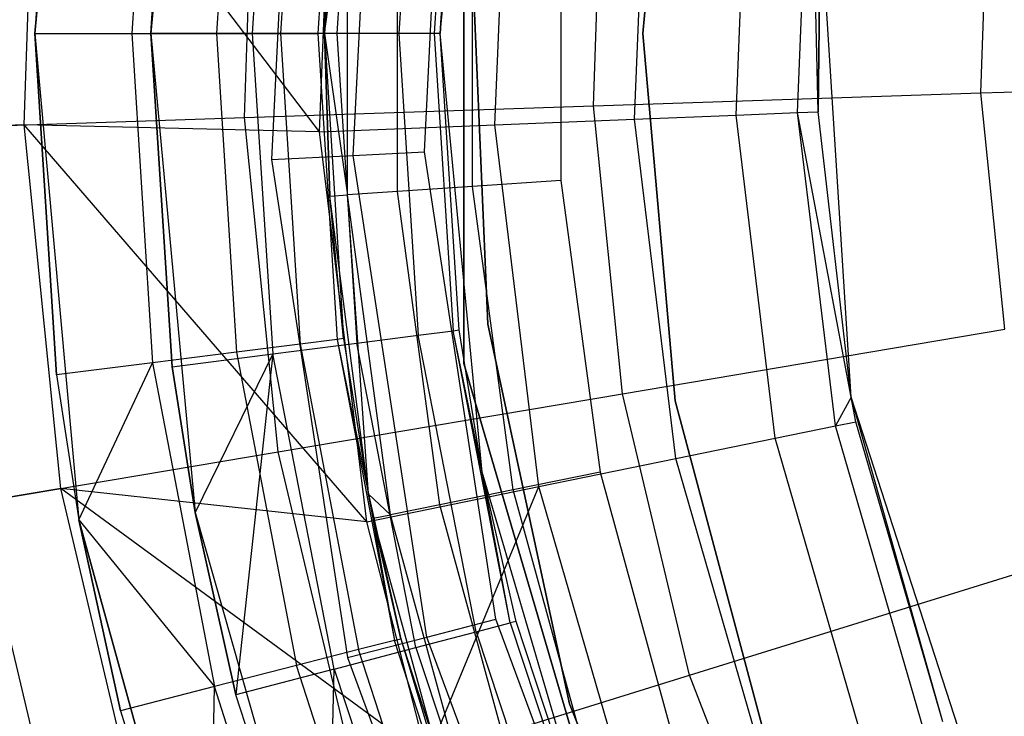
# Model space of a CAD drawing. Extents: x 5.4 to 34.8, y -14.7 to 14.7.
# Tile 143 of 251: x 17.8 to 18.6, y -0.6 to 0. Entities that reach past the tile are written whole.
import ezdxf

# ---------------------------------------------------------------- set-up
doc = ezdxf.new("R2010")
doc.units = 0
doc.header["$LTSCALE"] = 2.54
doc.layers.get('0').update_dxf_attribs({"color": 13, "linetype": 'CONTINUOUS'})

# ---------------------------------------------------------------- blocks, each defined once
blk = doc.blocks.new('BOHO_S_PM_7777_STL')
at = {"color": 0}
for p, q in [((17.77193, 0, 21.75593), (17.8097, 0.41961, 21.65593)), ((17.8097, 0.41961, 21.65593), (17.77193, 0, 21.65593)), ((17.77193, 0, 21.75593), (17.8097, 0.41961, 21.65593)), ((17.8097, 0.41961, 21.65593), (17.77193, 0, 21.65593)), ((17.91024, 0.41344, 21.65593), (17.87193, 0, 21.65593)), ((17.91024, 0.41344, 21.65593), (17.87193, 0, 21.65593)), ((18.12193, 0, 26.15593), (18.15808, 0.3785, 26.15593)), ((18.12193, 0, 26.15593), (18.15808, 0.3785, 26.15593)), ((17.99814, 0.32535, 21.22941), (17.97612, -0.10882, 21.22941)), ((17.99814, 0.32535, 21.22941), (17.97612, -0.10882, 21.22941)), ((18.04674, -0.10524, 21.21649), (18.06804, 0.31465, 21.21649)), ((18.04674, -0.10524, 21.21649), (18.06804, 0.31465, 21.21649)), ((18.29693, 0, 22.49016), (18.32466, 0.31691, 22.49016)), ((18.32466, 0.31691, 20.29016), (18.29693, 0, 20.29016)), ((18.32466, 0.31691, 20.29016), (18.29693, 0, 20.29016)), ((18.29693, 0, 22.49016), (18.32466, 0.31691, 22.49016)), ((18.10824, -0.10212, 21.17941), (18.1289, 0.30532, 21.17941)), ((18.10824, -0.10212, 21.17941), (18.1289, 0.30532, 21.17941)), ((17.79046, 0.29453, 21.75593), (17.77193, 0, 21.75593)), ((17.79046, 0.29453, 21.75593), (17.77193, 0, 21.75593)), ((17.87356, 0.28404, 21.77711), (17.85569, 0, 21.77711)), ((17.87356, 0.28404, 21.77711), (17.85569, 0, 21.77711)), ((17.87193, 0, 21.67617), (17.89041, 0.28772, 21.67617)), ((17.89041, 0.28772, 21.67617), (17.87193, 0, 21.65593)), ((17.89041, 0.28772, 21.67617), (17.87193, 0, 21.65593)), ((17.87193, 0, 21.67617), (17.89041, 0.28772, 21.67617)), ((18.14229, -0.28463, 21.42627), (18.14229, 0.28463, 21.42627)), ((18.14229, 0.28463, 21.17941), (18.14229, -0.28463, 21.17941)), ((18.14229, -0.28463, 21.42627), (18.14229, 0.28463, 21.42627)), ((18.14229, 0.28463, 21.17941), (18.14229, -0.28463, 21.17941)), ((17.94609, 0.27487, 21.82314), (17.9288, 0, 21.82314)), ((17.94609, 0.27487, 21.82314), (17.9288, 0, 21.82314)), ((17.97729, 0.27652, 21.72064), (17.95954, 0, 21.72064)), ((17.97729, 0.27652, 21.72064), (17.95954, 0, 21.72064)), ((18.00097, 0.26794, 21.88951), (17.98411, 0, 21.88951)), ((18.00097, 0.26794, 21.88951), (17.98411, 0, 21.88951)), ((18.0328, 0.26392, 21.96973), (18.0162, 0, 21.96973)), ((18.0328, 0.26392, 21.96973), (18.0162, 0, 21.96973)), ((18.04979, 0.26717, 21.78628), (18.03263, 0, 21.78628)), ((18.04979, 0.26717, 21.78628), (18.03263, 0, 21.78628)), ((18.03849, 0.2632, 22.05593), (18.02193, 0, 26.05593)), ((18.03849, 0.2632, 22.05593), (18.02193, 0, 26.05593)), ((18.03849, 0.2632, 22.05593), (18.02193, 0, 22.05593)), ((18.03849, 0.2632, 22.05593), (18.02193, 0, 22.05593)), ((18.10295, 0.26032, 21.86861), (18.08624, 0, 21.86861)), ((18.10295, 0.26032, 21.86861), (18.08624, 0, 21.86861)), ((18.13316, 0.25642, 21.96201), (18.1167, 0, 21.96201)), ((18.13316, 0.25642, 21.96201), (18.1167, 0, 21.96201)), ((18.12193, 0, 22.06011), (18.13835, 0.25575, 22.06011)), ((18.13835, 0.25575, 22.06011), (18.12193, 0, 26.15593)), ((18.13835, 0.25575, 22.06011), (18.12193, 0, 26.15593)), ((18.12193, 0, 22.06011), (18.13835, 0.25575, 22.06011)), ((18.01762, -0.0848, 19.29758), (18.03127, 0.25385, 19.29758)), ((18.01762, -0.0848, 19.29758), (18.03127, 0.25385, 19.29758)), ((17.76266, -0.07888, 18.92736), (17.7732, 0.23628, 18.92736)), ((17.76266, -0.07888, 18.92736), (17.7732, 0.23628, 18.92736)), ((18.01762, -0.0848, 19.29758), (17.7732, 0.23628, 18.92736)), ((18.01762, -0.0848, 19.29758), (17.7732, 0.23628, 18.92736)), ((18.1691, -0.0787, 19.52549), (18.18177, 0.23558, 19.52549)), ((18.1691, -0.0787, 19.52549), (18.18177, 0.23558, 19.52549)), ((17.95285, -0.07252, 14.64142), (17.96254, 0.21724, 14.64142)), ((17.95285, -0.07252, 14.64142), (17.96254, 0.21724, 14.64142)), ((18.28968, -0.07384, 19.77119), (18.30156, 0.22103, 19.77119)), ((18.28968, -0.07384, 19.77119), (18.30156, 0.22103, 19.77119)), ((18.37729, -0.07031, 20.03049), (18.38861, 0.21046, 20.03049)), ((18.37729, -0.07031, 20.03049), (18.38861, 0.21046, 20.03049)), ((18.43047, -0.06816, 20.299), (18.44144, 0.20405, 20.299)), ((18.43047, -0.06816, 20.299), (18.44144, 0.20405, 20.299)), ((18.44829, -0.06745, 20.57214), (18.44144, 0.20405, 20.299)), ((18.44829, -0.06745, 20.57214), (18.44144, 0.20405, 20.299)), ((18.25435, -0.06244, 14.38088), (18.2627, 0.18704, 14.38088)), ((18.25435, -0.06244, 14.38088), (18.2627, 0.18704, 14.38088)), ((18.58876, -0.05126, 14.16423), (18.59561, 0.15355, 14.16423)), ((18.58876, -0.05126, 14.16423), (18.59561, 0.15355, 14.16423)), ((18.02193, 0, 26.05593), (18.02662, 0.14026, 26.05593)), ((18.02193, 0, 26.05593), (18.02662, 0.14026, 26.05593)), ((18.02193, 0, 26.05593), (18.04181, 0.13925, 26.13246)), ((18.02193, 0, 26.05593), (18.04181, 0.13925, 26.13246)), ((18.04181, -0.13925, 26.13246), (18.04181, 0.13925, 26.13246)), ((18.04181, -0.13925, 26.13246), (18.04181, 0.13925, 26.13246)), ((18.08507, -0.13635, 26.19735), (18.08507, 0.13635, 26.19735)), ((18.08507, -0.13635, 26.19735), (18.08507, 0.13635, 26.19735)), ((18.14981, -0.13202, 26.2407), (18.14981, 0.13202, 26.2407)), ((18.14981, -0.13202, 26.2407), (18.14981, 0.13202, 26.2407)), ((18.22618, 0.12691, 26.25593), (18.22618, -0.12691, 26.25593)), ((18.22618, 0.12691, 26.25593), (18.22618, -0.12691, 26.25593)), ((18.44829, -0.06745, 20.57214), (18.45024, 0.10517, 20.57214)), ((18.45024, 0.10517, 21.7847), (18.44829, -0.06745, 20.57214)), ((18.45024, 0.10517, 21.7847), (18.44829, -0.06745, 20.57214)), ((18.44829, -0.06745, 20.57214), (18.45024, 0.10517, 20.57214)), ((18.4766, -0.31386, 21.7847), (18.45024, 0.10517, 21.7847)), ((18.4766, -0.31386, 21.7847), (18.45024, 0.10517, 21.7847)), ((18.14871, 0.08382, 22.49016), (18.16293, -0.25086, 22.49016)), ((18.16293, -0.25086, 20.29016), (18.14871, 0.08382, 20.29016)), ((18.14871, 0.08382, 22.49016), (18.16293, -0.25086, 22.49016)), ((18.16293, -0.25086, 20.29016), (18.14871, 0.08382, 20.29016)), ((18.02193, 0, 22.05593), (18.02193, 0, 26.05593)), ((18.02193, 0, 22.05593), (18.02193, 0, 26.05593)), ((18.02662, -0.14026, 26.05593), (18.02193, 0, 26.05593)), ((18.02193, 0, 26.05593), (18.04181, -0.13925, 26.13246)), ((18.02662, -0.14026, 26.05593), (18.02193, 0, 26.05593)), ((18.02193, 0, 26.05593), (18.04181, -0.13925, 26.13246)), ((18.15808, -0.3785, 26.15593), (18.12193, 0, 26.15593)), ((18.15808, -0.3785, 26.15593), (18.12193, 0, 26.15593)), ((18.13835, -0.25575, 22.06011), (18.12193, 0, 26.15593)), ((18.12193, 0, 22.06011), (18.12193, 0, 26.15593)), ((18.13835, -0.25575, 22.06011), (18.12193, 0, 26.15593)), ((18.12193, 0, 22.06011), (18.12193, 0, 26.15593)), ((17.77193, 0, 21.75593), (17.85569, 0, 21.77711)), ((17.77193, 0, 21.75593), (17.85569, 0, 21.77711)), ((17.77193, 0, 21.75593), (17.79046, -0.29453, 21.75593)), ((17.79046, -0.29453, 21.75593), (17.77193, 0, 21.65593)), ((17.77193, 0, 21.65593), (17.8097, -0.41961, 21.65593)), ((17.79046, -0.29453, 21.75593), (17.77193, 0, 21.65593)), ((17.77193, 0, 21.75593), (17.79046, -0.29453, 21.75593)), ((17.77193, 0, 21.75593), (17.77193, 0, 21.65593)), ((17.77193, 0, 21.75593), (17.77193, 0, 21.65593)), ((17.77193, 0, 21.65593), (17.8097, -0.41961, 21.65593)), ((17.85569, 0, 21.77711), (17.9288, 0, 21.82314)), ((17.85569, 0, 21.77711), (17.9288, 0, 21.82314)), ((17.85569, 0, 21.77711), (17.87356, -0.28404, 21.77711)), ((17.85569, 0, 21.77711), (17.87356, -0.28404, 21.77711)), ((17.87193, 0, 21.65593), (17.91024, -0.41344, 21.65593)), ((17.95954, 0, 21.72064), (17.87193, 0, 21.67617)), ((17.89041, -0.28772, 21.67617), (17.87193, 0, 21.67617)), ((17.95954, 0, 21.72064), (17.87193, 0, 21.67617)), ((17.87193, 0, 21.65593), (17.91024, -0.41344, 21.65593)), ((17.87193, 0, 21.65593), (17.89041, -0.28772, 21.67617)), ((17.87193, 0, 21.67617), (17.87193, 0, 21.65593)), ((17.87193, 0, 21.67617), (17.87193, 0, 21.65593)), ((17.89041, -0.28772, 21.67617), (17.87193, 0, 21.67617)), ((17.87193, 0, 21.65593), (17.89041, -0.28772, 21.67617)), ((17.9288, 0, 21.82314), (17.98411, 0, 21.88951)), ((17.9288, 0, 21.82314), (17.98411, 0, 21.88951)), ((17.9288, 0, 21.82314), (17.94609, -0.27487, 21.82314)), ((17.9288, 0, 21.82314), (17.94609, -0.27487, 21.82314)), ((18.03263, 0, 21.78628), (17.95954, 0, 21.72064)), ((17.95954, 0, 21.72064), (17.97729, -0.27652, 21.72064)), ((17.95954, 0, 21.72064), (17.97729, -0.27652, 21.72064)), ((18.03263, 0, 21.78628), (17.95954, 0, 21.72064)), ((17.98411, 0, 21.88951), (18.0162, 0, 21.96973)), ((17.98411, 0, 21.88951), (18.0162, 0, 21.96973)), ((17.98411, 0, 21.88951), (18.00097, -0.26794, 21.88951)), ((17.98411, 0, 21.88951), (18.00097, -0.26794, 21.88951)), ((18.02193, 0, 22.05593), (18.0162, 0, 21.96973)), ((18.0162, 0, 21.96973), (18.0328, -0.26392, 21.96973)), ((18.02193, 0, 22.05593), (18.0162, 0, 21.96973)), ((18.0162, 0, 21.96973), (18.0328, -0.26392, 21.96973)), ((18.02193, 0, 22.05593), (18.02662, -0.14026, 26.05593)), ((18.02193, 0, 22.05593), (18.02662, -0.14026, 26.05593)), ((18.02193, 0, 22.05593), (18.03849, -0.2632, 22.05593)), ((18.02193, 0, 22.05593), (18.03849, -0.2632, 22.05593)), ((18.08624, 0, 21.86861), (18.03263, 0, 21.78628)), ((18.03263, 0, 21.78628), (18.04979, -0.26717, 21.78628)), ((18.03263, 0, 21.78628), (18.04979, -0.26717, 21.78628)), ((18.08624, 0, 21.86861), (18.03263, 0, 21.78628)), ((18.1167, 0, 21.96201), (18.08624, 0, 21.86861)), ((18.08624, 0, 21.86861), (18.10295, -0.26032, 21.86861)), ((18.08624, 0, 21.86861), (18.10295, -0.26032, 21.86861)), ((18.1167, 0, 21.96201), (18.08624, 0, 21.86861)), ((18.12193, 0, 22.06011), (18.1167, 0, 21.96201)), ((18.1167, 0, 21.96201), (18.13316, -0.25642, 21.96201)), ((18.1167, 0, 21.96201), (18.13316, -0.25642, 21.96201)), ((18.12193, 0, 22.06011), (18.1167, 0, 21.96201)), ((18.13835, -0.25575, 22.06011), (18.12193, 0, 22.06011)), ((18.13835, -0.25575, 22.06011), (18.12193, 0, 22.06011)), ((18.32466, -0.31691, 22.49016), (18.29693, 0, 22.49016)), ((18.29693, 0, 20.29016), (18.32466, -0.31691, 20.29016)), ((18.29693, 0, 20.29016), (18.32466, -0.31691, 20.29016)), ((18.29693, 0, 20.29016), (18.29693, 0, 22.49016)), ((18.32466, -0.31691, 22.49016), (18.29693, 0, 22.49016)), ((18.29693, 0, 20.29016), (18.29693, 0, 22.49016)), ((18.58876, -0.05126, 14.16423), (18.94974, -0.03919, 13.99558)), ((18.58876, -0.05126, 14.16423), (18.94974, -0.03919, 13.99558)), ((18.25435, -0.06244, 14.38088), (18.58876, -0.05126, 14.16423)), ((18.25435, -0.06244, 14.38088), (18.58876, -0.05126, 14.16423)), ((18.60928, -0.25515, 14.16423), (18.58876, -0.05126, 14.16423)), ((18.60928, -0.25515, 14.16423), (18.58876, -0.05126, 14.16423)), ((17.95285, -0.07252, 14.64142), (18.25435, -0.06244, 14.38088)), ((17.95285, -0.07252, 14.64142), (18.25435, -0.06244, 14.38088)), ((18.27934, -0.31081, 14.38088), (18.25435, -0.06244, 14.38088)), ((18.27934, -0.31081, 14.38088), (18.25435, -0.06244, 14.38088)), ((18.43047, -0.06816, 20.299), (18.44829, -0.06745, 20.57214)), ((18.43047, -0.06816, 20.299), (18.44829, -0.06745, 20.57214)), ((18.4766, -0.31386, 20.57214), (18.44829, -0.06745, 20.57214)), ((18.4766, -0.31386, 21.7847), (18.44829, -0.06745, 20.57214)), ((18.4766, -0.31386, 20.57214), (18.44829, -0.06745, 20.57214)), ((18.4766, -0.31386, 21.7847), (18.44829, -0.06745, 20.57214)), ((17.68996, -0.08131, 14.94092), (17.95285, -0.07252, 14.64142)), ((17.68996, -0.08131, 14.94092), (17.95285, -0.07252, 14.64142)), ((17.98187, -0.36098, 14.64142), (17.95285, -0.07252, 14.64142)), ((17.98187, -0.36098, 14.64142), (17.95285, -0.07252, 14.64142)), ((18.1691, -0.0787, 19.52549), (18.28968, -0.07384, 19.77119)), ((18.1691, -0.0787, 19.52549), (18.28968, -0.07384, 19.77119)), ((18.28968, -0.07384, 19.77119), (18.37729, -0.07031, 20.03049)), ((18.28968, -0.07384, 19.77119), (18.37729, -0.07031, 20.03049)), ((18.32525, -0.3668, 19.77119), (18.28968, -0.07384, 19.77119)), ((18.32525, -0.3668, 19.77119), (18.28968, -0.07384, 19.77119)), ((18.37729, -0.07031, 20.03049), (18.43047, -0.06816, 20.299)), ((18.37729, -0.07031, 20.03049), (18.43047, -0.06816, 20.299)), ((18.41116, -0.34926, 20.03049), (18.37729, -0.07031, 20.03049)), ((18.41116, -0.34926, 20.03049), (18.37729, -0.07031, 20.03049)), ((18.4633, -0.33861, 20.299), (18.43047, -0.06816, 20.299)), ((18.4633, -0.33861, 20.299), (18.43047, -0.06816, 20.299)), ((18.4766, -0.31386, 20.57214), (18.43047, -0.06816, 20.299)), ((18.4766, -0.31386, 20.57214), (18.43047, -0.06816, 20.299)), ((17.76266, -0.07888, 18.92736), (17.54632, -0.08611, 18.53365)), ((17.76266, -0.07888, 18.92736), (17.54632, -0.08611, 18.53365)), ((17.79423, -0.39263, 18.92736), (17.76266, -0.07888, 18.92736)), ((18.05847, -0.42126, 19.29758), (17.76266, -0.07888, 18.92736)), ((17.79423, -0.39263, 18.92736), (17.76266, -0.07888, 18.92736)), ((18.05847, -0.42126, 19.29758), (17.76266, -0.07888, 18.92736)), ((18.01762, -0.0848, 19.29758), (17.76266, -0.07888, 18.92736)), ((18.01762, -0.0848, 19.29758), (17.76266, -0.07888, 18.92736)), ((18.01762, -0.0848, 19.29758), (18.1691, -0.0787, 19.52549)), ((18.01762, -0.0848, 19.29758), (18.1691, -0.0787, 19.52549)), ((18.05847, -0.42126, 19.29758), (18.01762, -0.0848, 19.29758)), ((18.05847, -0.42126, 19.29758), (18.01762, -0.0848, 19.29758)), ((18.20701, -0.39093, 19.52549), (18.1691, -0.0787, 19.52549)), ((18.20701, -0.39093, 19.52549), (18.1691, -0.0787, 19.52549)), ((17.97612, -0.10882, 21.22941), (18.04674, -0.10524, 21.21649)), ((17.97612, -0.10882, 21.22941), (18.04674, -0.10524, 21.21649)), ((17.97612, -0.10882, 21.22941), (18.04195, -0.53854, 21.22941)), ((17.97612, -0.10882, 21.22941), (18.04195, -0.53854, 21.22941)), ((18.04674, -0.10524, 21.21649), (18.10824, -0.10212, 21.17941)), ((18.04674, -0.10524, 21.21649), (18.10824, -0.10212, 21.17941)), ((18.1104, -0.52082, 21.21649), (18.04674, -0.10524, 21.21649)), ((18.1104, -0.52082, 21.21649), (18.04674, -0.10524, 21.21649)), ((18.17002, -0.50539, 21.17941), (18.10824, -0.10212, 21.17941)), ((18.17002, -0.50539, 21.17941), (18.10824, -0.10212, 21.17941)), ((18.22618, -0.12691, 26.25593), (18.14981, -0.13202, 26.2407)), ((18.22618, -0.12691, 26.25593), (18.14981, -0.13202, 26.2407)), ((18.22618, -0.12691, 26.25593), (18.26001, -0.37845, 26.25593)), ((18.22618, -0.12691, 26.25593), (18.26001, -0.37845, 26.25593)), ((18.14981, -0.13202, 26.2407), (18.08507, -0.13635, 26.19735)), ((18.14981, -0.13202, 26.2407), (18.08507, -0.13635, 26.19735)), ((18.185, -0.3937, 26.2407), (18.14981, -0.13202, 26.2407)), ((18.185, -0.3937, 26.2407), (18.14981, -0.13202, 26.2407)), ((18.02662, -0.14026, 26.05593), (18.04181, -0.13925, 26.13246)), ((18.02662, -0.14026, 26.05593), (18.04181, -0.13925, 26.13246)), ((18.03849, -0.2632, 22.05593), (18.02662, -0.14026, 26.05593)), ((18.03849, -0.2632, 22.05593), (18.02662, -0.14026, 26.05593)), ((18.05988, -0.39743, 26.05593), (18.02662, -0.14026, 26.05593)), ((18.05988, -0.39743, 26.05593), (18.02662, -0.14026, 26.05593)), ((18.08507, -0.13635, 26.19735), (18.04181, -0.13925, 26.13246)), ((18.08507, -0.13635, 26.19735), (18.04181, -0.13925, 26.13246)), ((18.05988, -0.39743, 26.05593), (18.04181, -0.13925, 26.13246)), ((18.05988, -0.39743, 26.05593), (18.04181, -0.13925, 26.13246)), ((18.07893, -0.41526, 26.13246), (18.04181, -0.13925, 26.13246)), ((18.07893, -0.41526, 26.13246), (18.04181, -0.13925, 26.13246)), ((18.12142, -0.40662, 26.19735), (18.08507, -0.13635, 26.19735)), ((18.12142, -0.40662, 26.19735), (18.08507, -0.13635, 26.19735)), ((18.16293, -0.25086, 22.49016), (18.2335, -0.57832, 22.49016)), ((18.2335, -0.57832, 20.29016), (18.16293, -0.25086, 20.29016)), ((18.16293, -0.25086, 22.49016), (18.2335, -0.57832, 22.49016)), ((18.16293, -0.25086, 22.49016), (18.16293, -0.25086, 20.29016)), ((18.2335, -0.57832, 20.29016), (18.16293, -0.25086, 20.29016)), ((18.16293, -0.25086, 22.49016), (18.16293, -0.25086, 20.29016)), ((18.03849, -0.2632, 22.05593), (18.0328, -0.26392, 21.96973)), ((18.03849, -0.2632, 22.05593), (18.0328, -0.26392, 21.96973)), ((18.03849, -0.2632, 22.05593), (18.05988, -0.39743, 26.05593)), ((18.03849, -0.2632, 22.05593), (18.05988, -0.39743, 26.05593)), ((18.03849, -0.2632, 22.05593), (18.05988, -0.39743, 22.05593)), ((18.03849, -0.2632, 22.05593), (18.05988, -0.39743, 22.05593)), ((18.04979, -0.26717, 21.78628), (18.10295, -0.26032, 21.86861)), ((18.04979, -0.26717, 21.78628), (18.10295, -0.26032, 21.86861)), ((18.10295, -0.26032, 21.86861), (18.13316, -0.25642, 21.96201)), ((18.10295, -0.26032, 21.86861), (18.13316, -0.25642, 21.96201)), ((18.15282, -0.51636, 21.86861), (18.10295, -0.26032, 21.86861)), ((18.15282, -0.51636, 21.86861), (18.10295, -0.26032, 21.86861)), ((18.13316, -0.25642, 21.96201), (18.13835, -0.25575, 22.06011)), ((18.13316, -0.25642, 21.96201), (18.13835, -0.25575, 22.06011)), ((18.15808, -0.3785, 22.06011), (18.13316, -0.25642, 21.96201)), ((18.15808, -0.3785, 22.06011), (18.13316, -0.25642, 21.96201)), ((18.18228, -0.50864, 21.96201), (18.13316, -0.25642, 21.96201)), ((18.18228, -0.50864, 21.96201), (18.13316, -0.25642, 21.96201)), ((18.15808, -0.3785, 26.15593), (18.13835, -0.25575, 22.06011)), ((18.15808, -0.3785, 22.06011), (18.13835, -0.25575, 22.06011)), ((18.15808, -0.3785, 26.15593), (18.13835, -0.25575, 22.06011)), ((18.15808, -0.3785, 22.06011), (18.13835, -0.25575, 22.06011)), ((18.27934, -0.31081, 14.38088), (18.60928, -0.25515, 14.16423)), ((18.27934, -0.31081, 14.38088), (18.60928, -0.25515, 14.16423)), ((18.00097, -0.26794, 21.88951), (17.94609, -0.27487, 21.82314)), ((18.00097, -0.26794, 21.88951), (17.94609, -0.27487, 21.82314)), ((17.97729, -0.27652, 21.72064), (18.04979, -0.26717, 21.78628)), ((17.97729, -0.27652, 21.72064), (18.04979, -0.26717, 21.78628)), ((18.0328, -0.26392, 21.96973), (18.00097, -0.26794, 21.88951)), ((18.0328, -0.26392, 21.96973), (18.00097, -0.26794, 21.88951)), ((18.00097, -0.26794, 21.88951), (18.05127, -0.53166, 21.88951)), ((18.00097, -0.26794, 21.88951), (18.05127, -0.53166, 21.88951)), ((18.0328, -0.26392, 21.96973), (18.05988, -0.39743, 22.05593)), ((18.0328, -0.26392, 21.96973), (18.05988, -0.39743, 22.05593)), ((18.0328, -0.26392, 21.96973), (18.08235, -0.52367, 21.96973)), ((18.0328, -0.26392, 21.96973), (18.08235, -0.52367, 21.96973)), ((18.10096, -0.52996, 21.78628), (18.04979, -0.26717, 21.78628)), ((18.10096, -0.52996, 21.78628), (18.04979, -0.26717, 21.78628)), ((17.94609, -0.27487, 21.82314), (17.87356, -0.28404, 21.77711)), ((17.94609, -0.27487, 21.82314), (17.87356, -0.28404, 21.77711)), ((17.89041, -0.28772, 21.67617), (17.97729, -0.27652, 21.72064)), ((17.89041, -0.28772, 21.67617), (17.97729, -0.27652, 21.72064)), ((17.97729, -0.27652, 21.72064), (17.91024, -0.41344, 21.67617)), ((17.97729, -0.27652, 21.72064), (17.91024, -0.41344, 21.67617)), ((17.97729, -0.27652, 21.72064), (17.94552, -0.57072, 21.67617)), ((17.97729, -0.27652, 21.72064), (17.94552, -0.57072, 21.67617)), ((17.94609, -0.27487, 21.82314), (17.9977, -0.54541, 21.82314)), ((17.94609, -0.27487, 21.82314), (17.9977, -0.54541, 21.82314)), ((18.03026, -0.5485, 21.72064), (17.97729, -0.27652, 21.72064)), ((18.03026, -0.5485, 21.72064), (17.97729, -0.27652, 21.72064)), ((17.87356, -0.28404, 21.77711), (17.79046, -0.29453, 21.75593)), ((17.87356, -0.28404, 21.77711), (17.79046, -0.29453, 21.75593)), ((17.8097, -0.41961, 21.75593), (17.87356, -0.28404, 21.77711)), ((17.8097, -0.41961, 21.75593), (17.87356, -0.28404, 21.77711)), ((17.87356, -0.28404, 21.77711), (17.92689, -0.56359, 21.77711)), ((17.87356, -0.28404, 21.77711), (17.92689, -0.56359, 21.77711)), ((17.91024, -0.41344, 21.67617), (17.89041, -0.28772, 21.67617)), ((17.89041, -0.28772, 21.67617), (17.91024, -0.41344, 21.65593)), ((17.89041, -0.28772, 21.67617), (17.91024, -0.41344, 21.65593)), ((17.91024, -0.41344, 21.67617), (17.89041, -0.28772, 21.67617)), ((18.30267, -0.83083, 21.42627), (18.14229, -0.28463, 21.42627)), ((18.14229, -0.28463, 21.17941), (18.30267, -0.83083, 21.17941)), ((18.14229, -0.28463, 21.42627), (18.14229, -0.28463, 21.17941)), ((18.14229, -0.28463, 21.42627), (18.14229, -0.28463, 21.17941)), ((18.30267, -0.83083, 21.42627), (18.14229, -0.28463, 21.42627)), ((18.14229, -0.28463, 21.17941), (18.30267, -0.83083, 21.17941)), ((17.79046, -0.29453, 21.75593), (17.8097, -0.41961, 21.75593)), ((17.79046, -0.29453, 21.75593), (17.8097, -0.41961, 21.75593)), ((17.79046, -0.29453, 21.75593), (17.8097, -0.41961, 21.65593)), ((17.79046, -0.29453, 21.75593), (17.8097, -0.41961, 21.65593)), ((17.98187, -0.36098, 14.64142), (18.27934, -0.31081, 14.38088)), ((17.98187, -0.36098, 14.64142), (18.27934, -0.31081, 14.38088)), ((18.33721, -0.55363, 14.38088), (18.27934, -0.31081, 14.38088)), ((18.33721, -0.55363, 14.38088), (18.27934, -0.31081, 14.38088)), ((18.4766, -0.31386, 20.57214), (18.4633, -0.33861, 20.299)), ((18.4766, -0.31386, 20.57214), (18.4633, -0.33861, 20.299)), ((18.48078, -0.33504, 20.57214), (18.4766, -0.31386, 20.57214)), ((18.4766, -0.31386, 20.57214), (18.4766, -0.31386, 21.7847)), ((18.48078, -0.33504, 20.57214), (18.4766, -0.31386, 20.57214)), ((18.48078, -0.33504, 20.57214), (18.4766, -0.31386, 21.7847)), ((18.4766, -0.31386, 20.57214), (18.4766, -0.31386, 21.7847)), ((18.48078, -0.33504, 20.57214), (18.4766, -0.31386, 21.7847)), ((18.55578, -0.59396, 20.57214), (18.4766, -0.31386, 21.7847)), ((18.55578, -0.59396, 20.57214), (18.4766, -0.31386, 21.7847)), ((18.60635, -0.71318, 21.7847), (18.4766, -0.31386, 21.7847)), ((18.60635, -0.71318, 21.7847), (18.4766, -0.31386, 21.7847)), ((18.40699, -0.62419, 22.49016), (18.32466, -0.31691, 22.49016)), ((18.32466, -0.31691, 20.29016), (18.40699, -0.62419, 20.29016)), ((18.32466, -0.31691, 20.29016), (18.40699, -0.62419, 20.29016)), ((18.32466, -0.31691, 20.29016), (18.32466, -0.31691, 22.49016)), ((18.40699, -0.62419, 22.49016), (18.32466, -0.31691, 22.49016)), ((18.32466, -0.31691, 20.29016), (18.32466, -0.31691, 22.49016)), ((18.41116, -0.34926, 20.03049), (18.4633, -0.33861, 20.299)), ((18.41116, -0.34926, 20.03049), (18.4633, -0.33861, 20.299)), ((18.4633, -0.33861, 20.299), (18.48078, -0.33504, 20.57214)), ((18.4633, -0.33861, 20.299), (18.48078, -0.33504, 20.57214)), ((18.5391, -0.60029, 20.299), (18.4633, -0.33861, 20.299)), ((18.5391, -0.60029, 20.299), (18.4633, -0.33861, 20.299)), ((18.55578, -0.59396, 20.57214), (18.48078, -0.33504, 20.57214)), ((18.55578, -0.59396, 20.57214), (18.48078, -0.33504, 20.57214)), ((18.32525, -0.3668, 19.77119), (18.41116, -0.34926, 20.03049)), ((18.32525, -0.3668, 19.77119), (18.41116, -0.34926, 20.03049)), ((18.48934, -0.61916, 20.03049), (18.41116, -0.34926, 20.03049)), ((18.48934, -0.61916, 20.03049), (18.41116, -0.34926, 20.03049)), ((17.72249, -0.40473, 14.94092), (17.98187, -0.36098, 14.64142)), ((17.72249, -0.40473, 14.94092), (17.98187, -0.36098, 14.64142)), ((18.04908, -0.64301, 14.64142), (17.98187, -0.36098, 14.64142)), ((18.04908, -0.64301, 14.64142), (17.98187, -0.36098, 14.64142)), ((18.20701, -0.39093, 19.52549), (18.32525, -0.3668, 19.77119)), ((18.20701, -0.39093, 19.52549), (18.32525, -0.3668, 19.77119)), ((18.40735, -0.65026, 19.77119), (18.32525, -0.3668, 19.77119)), ((18.40735, -0.65026, 19.77119), (18.32525, -0.3668, 19.77119)), ((18.2652, -0.74332, 26.15593), (18.15808, -0.3785, 26.15593)), ((18.18734, -0.50731, 22.06011), (18.15808, -0.3785, 26.15593)), ((18.2652, -0.74332, 26.15593), (18.15808, -0.3785, 26.15593)), ((18.18734, -0.50731, 22.06011), (18.15808, -0.3785, 26.15593)), ((18.18734, -0.50731, 22.06011), (18.15808, -0.3785, 22.06011)), ((18.15808, -0.3785, 22.06011), (18.15808, -0.3785, 26.15593)), ((18.15808, -0.3785, 22.06011), (18.15808, -0.3785, 26.15593)), ((18.18734, -0.50731, 22.06011), (18.15808, -0.3785, 22.06011)), ((18.18228, -0.50864, 21.96201), (18.15808, -0.3785, 22.06011)), ((18.18228, -0.50864, 21.96201), (18.15808, -0.3785, 22.06011)), ((18.26001, -0.37845, 26.25593), (18.185, -0.3937, 26.2407)), ((18.26001, -0.37845, 26.25593), (18.185, -0.3937, 26.2407)), ((18.26001, -0.37845, 26.25593), (18.32706, -0.62325, 26.25593)), ((18.26001, -0.37845, 26.25593), (18.32706, -0.62325, 26.25593)), ((18.05847, -0.42126, 19.29758), (18.20701, -0.39093, 19.52549)), ((18.05847, -0.42126, 19.29758), (18.20701, -0.39093, 19.52549)), ((18.11047, -0.62396, 19.29758), (18.20701, -0.39093, 19.52549)), ((18.11047, -0.62396, 19.29758), (18.20701, -0.39093, 19.52549)), ((18.29452, -0.69305, 19.52549), (18.20701, -0.39093, 19.52549)), ((18.29452, -0.69305, 19.52549), (18.20701, -0.39093, 19.52549)), ((17.79423, -0.39263, 18.92736), (17.58078, -0.42864, 18.53365)), ((17.79423, -0.39263, 18.92736), (17.58078, -0.42864, 18.53365)), ((17.86733, -0.69938, 18.92736), (17.79423, -0.39263, 18.92736)), ((18.11047, -0.62396, 19.29758), (17.79423, -0.39263, 18.92736)), ((17.86733, -0.69938, 18.92736), (17.79423, -0.39263, 18.92736)), ((18.11047, -0.62396, 19.29758), (17.79423, -0.39263, 18.92736)), ((18.05847, -0.42126, 19.29758), (17.79423, -0.39263, 18.92736)), ((18.05847, -0.42126, 19.29758), (17.79423, -0.39263, 18.92736)), ((18.05988, -0.39743, 22.05593), (18.05988, -0.39743, 26.05593)), ((18.05988, -0.39743, 22.05593), (18.05988, -0.39743, 26.05593)), ((18.05988, -0.39743, 22.05593), (18.06401, -0.41829, 26.05593)), ((18.06401, -0.41829, 26.05593), (18.05988, -0.39743, 26.05593)), ((18.05988, -0.39743, 22.05593), (18.06401, -0.41829, 26.05593)), ((18.05988, -0.39743, 22.05593), (18.08791, -0.52225, 22.05593)), ((18.05988, -0.39743, 22.05593), (18.08791, -0.52225, 22.05593)), ((18.05988, -0.39743, 22.05593), (18.08235, -0.52367, 21.96973)), ((18.05988, -0.39743, 22.05593), (18.08235, -0.52367, 21.96973)), ((18.05988, -0.39743, 26.05593), (18.07893, -0.41526, 26.13246)), ((18.06401, -0.41829, 26.05593), (18.05988, -0.39743, 26.05593)), ((18.05988, -0.39743, 26.05593), (18.07893, -0.41526, 26.13246)), ((18.185, -0.3937, 26.2407), (18.12142, -0.40662, 26.19735)), ((18.185, -0.3937, 26.2407), (18.12142, -0.40662, 26.19735)), ((18.25476, -0.64835, 26.2407), (18.185, -0.3937, 26.2407)), ((18.25476, -0.64835, 26.2407), (18.185, -0.3937, 26.2407)), ((17.79785, -0.72094, 14.94092), (17.72249, -0.40473, 14.94092)), ((17.79785, -0.72094, 14.94092), (17.72249, -0.40473, 14.94092)), ((18.12142, -0.40662, 26.19735), (18.07893, -0.41526, 26.13246)), ((18.12142, -0.40662, 26.19735), (18.07893, -0.41526, 26.13246)), ((18.19347, -0.66964, 26.19735), (18.12142, -0.40662, 26.19735)), ((18.19347, -0.66964, 26.19735), (18.12142, -0.40662, 26.19735)), ((17.91024, -0.41344, 21.65593), (18.02387, -0.81279, 21.65593)), ((17.94552, -0.57072, 21.67617), (17.91024, -0.41344, 21.67617)), ((17.91024, -0.41344, 21.65593), (18.02387, -0.81279, 21.65593)), ((17.91024, -0.41344, 21.65593), (17.94552, -0.57072, 21.67617)), ((17.91024, -0.41344, 21.65593), (17.94552, -0.57072, 21.67617)), ((17.91024, -0.41344, 21.65593), (17.91024, -0.41344, 21.67617)), ((17.94552, -0.57072, 21.67617), (17.91024, -0.41344, 21.67617)), ((17.91024, -0.41344, 21.65593), (17.91024, -0.41344, 21.67617)), ((18.06401, -0.41829, 26.05593), (18.07893, -0.41526, 26.13246)), ((18.06401, -0.41829, 26.05593), (18.07893, -0.41526, 26.13246)), ((18.15251, -0.68386, 26.13246), (18.07893, -0.41526, 26.13246)), ((18.15251, -0.68386, 26.13246), (18.07893, -0.41526, 26.13246)), ((17.8097, -0.41961, 21.75593), (17.92689, -0.56359, 21.77711)), ((17.8097, -0.41961, 21.75593), (17.92689, -0.56359, 21.77711)), ((17.8097, -0.41961, 21.75593), (17.84576, -0.58442, 21.75593)), ((17.92178, -0.82573, 21.75593), (17.8097, -0.41961, 21.65593)), ((17.8097, -0.41961, 21.65593), (17.92178, -0.82573, 21.65593)), ((17.92178, -0.82573, 21.75593), (17.8097, -0.41961, 21.65593)), ((17.84576, -0.58442, 21.75593), (17.8097, -0.41961, 21.65593)), ((17.8097, -0.41961, 21.75593), (17.84576, -0.58442, 21.75593)), ((17.8097, -0.41961, 21.75593), (17.8097, -0.41961, 21.65593)), ((17.84576, -0.58442, 21.75593), (17.8097, -0.41961, 21.65593)), ((17.8097, -0.41961, 21.75593), (17.8097, -0.41961, 21.65593)), ((17.8097, -0.41961, 21.65593), (17.92178, -0.82573, 21.65593)), ((18.11047, -0.62396, 19.29758), (18.05847, -0.42126, 19.29758)), ((18.11047, -0.62396, 19.29758), (18.05847, -0.42126, 19.29758)), ((18.08791, -0.52225, 22.05593), (18.06401, -0.41829, 26.05593)), ((18.08791, -0.52225, 22.05593), (18.06401, -0.41829, 26.05593)), ((18.13813, -0.68885, 26.05593), (18.06401, -0.41829, 26.05593)), ((18.13813, -0.68885, 26.05593), (18.06401, -0.41829, 26.05593)), ((18.33721, -0.55363, 14.38088), (18.65678, -0.45449, 14.16423)), ((18.33721, -0.55363, 14.38088), (18.65678, -0.45449, 14.16423)), ((18.1104, -0.52082, 21.21649), (18.17002, -0.50539, 21.17941)), ((18.1104, -0.52082, 21.21649), (18.17002, -0.50539, 21.17941)), ((18.15282, -0.51636, 21.86861), (18.18228, -0.50864, 21.96201)), ((18.15282, -0.51636, 21.86861), (18.18228, -0.50864, 21.96201)), ((18.31171, -0.88796, 21.17941), (18.17002, -0.50539, 21.17941)), ((18.31171, -0.88796, 21.17941), (18.17002, -0.50539, 21.17941)), ((18.18734, -0.50731, 22.06011), (18.18228, -0.50864, 21.96201)), ((18.18734, -0.50731, 22.06011), (18.18228, -0.50864, 21.96201)), ((18.18228, -0.50864, 21.96201), (18.26325, -0.7525, 21.96201)), ((18.18228, -0.50864, 21.96201), (18.26325, -0.7525, 21.96201)), ((18.2652, -0.74332, 26.15593), (18.18734, -0.50731, 22.06011)), ((18.2681, -0.75053, 22.06011), (18.18734, -0.50731, 22.06011)), ((18.2652, -0.74332, 26.15593), (18.18734, -0.50731, 22.06011)), ((18.2681, -0.75053, 22.06011), (18.18734, -0.50731, 22.06011)), ((18.10096, -0.52996, 21.78628), (18.15282, -0.51636, 21.86861)), ((18.10096, -0.52996, 21.78628), (18.15282, -0.51636, 21.86861)), ((18.15282, -0.51636, 21.86861), (18.23502, -0.76393, 21.86861)), ((18.15282, -0.51636, 21.86861), (18.23502, -0.76393, 21.86861)), ((18.04195, -0.53854, 21.22941), (18.1104, -0.52082, 21.21649)), ((18.04195, -0.53854, 21.22941), (18.1104, -0.52082, 21.21649)), ((18.08235, -0.52367, 21.96973), (18.05127, -0.53166, 21.88951)), ((18.08235, -0.52367, 21.96973), (18.05127, -0.53166, 21.88951)), ((18.08235, -0.52367, 21.96973), (18.08791, -0.52225, 22.05593)), ((18.08235, -0.52367, 21.96973), (18.08791, -0.52225, 22.05593)), ((18.16407, -0.77517, 21.96973), (18.08235, -0.52367, 21.96973)), ((18.16407, -0.77517, 21.96973), (18.08235, -0.52367, 21.96973)), ((18.08791, -0.52225, 22.05593), (18.13813, -0.68885, 26.05593)), ((18.08791, -0.52225, 22.05593), (18.13813, -0.68885, 26.05593)), ((18.08791, -0.52225, 22.05593), (18.1694, -0.77306, 22.05593)), ((18.08791, -0.52225, 22.05593), (18.1694, -0.77306, 22.05593)), ((18.25642, -0.91508, 21.21649), (18.1104, -0.52082, 21.21649)), ((18.25642, -0.91508, 21.21649), (18.1104, -0.52082, 21.21649)), ((18.05127, -0.53166, 21.88951), (17.9977, -0.54541, 21.82314)), ((18.05127, -0.53166, 21.88951), (17.9977, -0.54541, 21.82314)), ((18.03026, -0.5485, 21.72064), (18.10096, -0.52996, 21.78628)), ((18.03026, -0.5485, 21.72064), (18.10096, -0.52996, 21.78628)), ((18.13423, -0.78699, 21.88951), (18.05127, -0.53166, 21.88951)), ((18.13423, -0.78699, 21.88951), (18.05127, -0.53166, 21.88951)), ((18.10096, -0.52996, 21.78628), (18.18533, -0.78405, 21.78628)), ((18.10096, -0.52996, 21.78628), (18.18533, -0.78405, 21.78628)), ((18.04195, -0.53854, 21.22941), (18.19294, -0.94622, 21.22941)), ((18.04195, -0.53854, 21.22941), (18.19294, -0.94622, 21.22941)), ((17.9977, -0.54541, 21.82314), (17.92689, -0.56359, 21.77711)), ((17.9977, -0.54541, 21.82314), (17.92689, -0.56359, 21.77711)), ((18.03026, -0.5485, 21.72064), (17.94552, -0.57072, 21.67617)), ((18.03026, -0.5485, 21.72064), (17.94552, -0.57072, 21.67617)), ((18.08281, -0.80735, 21.82314), (17.9977, -0.54541, 21.82314)), ((18.08281, -0.80735, 21.82314), (17.9977, -0.54541, 21.82314)), ((18.02387, -0.81279, 21.67617), (18.03026, -0.5485, 21.72064)), ((18.02387, -0.81279, 21.67617), (18.03026, -0.5485, 21.72064)), ((18.03026, -0.5485, 21.72064), (18.11757, -0.81148, 21.72064)), ((18.03026, -0.5485, 21.72064), (18.11757, -0.81148, 21.72064)), ((18.04908, -0.64301, 14.64142), (18.33721, -0.55363, 14.38088)), ((18.04908, -0.64301, 14.64142), (18.33721, -0.55363, 14.38088)), ((18.42692, -0.78657, 14.38088), (18.33721, -0.55363, 14.38088)), ((18.42692, -0.78657, 14.38088), (18.33721, -0.55363, 14.38088)), ((17.92689, -0.56359, 21.77711), (17.84576, -0.58442, 21.75593)), ((17.92689, -0.56359, 21.77711), (17.84576, -0.58442, 21.75593)), ((17.92178, -0.82573, 21.75593), (17.92689, -0.56359, 21.77711)), ((17.92178, -0.82573, 21.75593), (17.92689, -0.56359, 21.77711)), ((18.01483, -0.83426, 21.77711), (17.92689, -0.56359, 21.77711)), ((18.01483, -0.83426, 21.77711), (17.92689, -0.56359, 21.77711)), ((18.02387, -0.81279, 21.67617), (17.94552, -0.57072, 21.67617)), ((18.02387, -0.81279, 21.65593), (17.94552, -0.57072, 21.67617)), ((18.02387, -0.81279, 21.67617), (17.94552, -0.57072, 21.67617)), ((18.02387, -0.81279, 21.65593), (17.94552, -0.57072, 21.67617)), ((17.84576, -0.58442, 21.75593), (17.92178, -0.82573, 21.75593)), ((17.84576, -0.58442, 21.75593), (17.92178, -0.82573, 21.75593)), ((18.2335, -0.57832, 22.49016), (18.3584, -0.88915, 22.49016)), ((18.3584, -0.88915, 20.29016), (18.2335, -0.57832, 20.29016)), ((18.2335, -0.57832, 22.49016), (18.3584, -0.88915, 22.49016)), ((18.2335, -0.57832, 22.49016), (18.2335, -0.57832, 20.29016)), ((18.3584, -0.88915, 20.29016), (18.2335, -0.57832, 20.29016)), ((18.2335, -0.57832, 22.49016), (18.2335, -0.57832, 20.29016))]:
    blk.add_line(p, q, dxfattribs=at)

msp = doc.modelspace()

# ---------------------------------------------------------------- block references
at = {"color": 0}
msp.add_blockref('BOHO_S_PM_7777_STL', (0, 0), dxfattribs=at)

doc.saveas('drawing.dxf')
